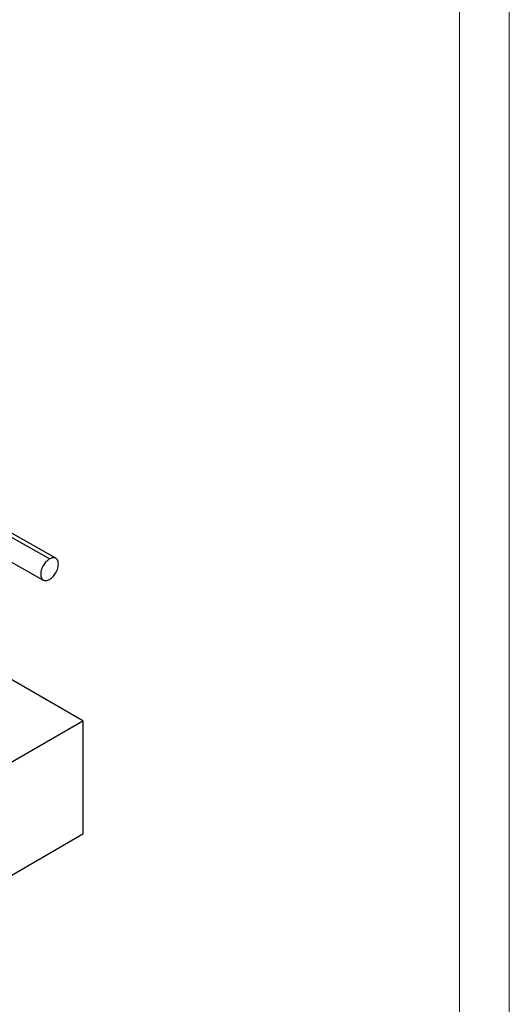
# Model space of a CAD drawing. Header units: millimetres. Extents: x 0 to 844, y 0 to 663.
# Tile 81 of 87: x 792 to 841, y 327 to 426. Entities that reach past the tile are written whole.
import ezdxf

# ---------------------------------------------------------------- set-up
doc = ezdxf.new("R2010")
doc.units = ezdxf.units.MM
doc.layers.add('TRAIT-FORT', color=4, linetype='Continuous', lineweight=25)

msp = doc.modelspace()

# ---------------------------------------------------------------- linework, layer by layer
at = {"color": 7, "linetype": 'Continuous', "lineweight": 18}
for p, q in [((841, 594), (841, 0)), ((836, 589), (836, 5))]:
    msp.add_line(p, q, dxfattribs=at)
at = {"layer": 'TRAIT-FORT', "color": 4, "linetype": 'Continuous', "lineweight": 25}
for p, q in [((794.7221, 371.6124), (771.4545, 384.775)), ((795.3482, 371.6771), (771.8209, 384.9866)), ((769.2873, 383.5239), (794.096, 369.4896)), ((798.0833, 355.3195), (778.7198, 366.4978)), ((690.0714, 292.9656), (798.0833, 355.3195)), ((798.0833, 355.3195), (798.0833, 343.888)), ((798.0833, 343.888), (739.7964, 310.2396))]:
    msp.add_line(p, q, dxfattribs=at)
for points in [[(794.7221, 371.6124), (794.685, 371.591), (794.6455, 371.5655), (794.5621, 371.5045), (794.5182, 371.4689), (794.427, 371.3855), (794.3796, 371.3377), (794.2836, 371.2282), (794.2349, 371.1665), (794.1399, 371.0293), (794.0935, 370.9538), (794.0079, 370.791), (793.9687, 370.7039), (793.9029, 370.5235), (793.8764, 370.4302), (793.8404, 370.2458), (793.8309, 370.1546), (793.8309, 369.9831), (793.8404, 369.9028), (793.8764, 369.7599), (793.9029, 369.6973), (793.9687, 369.5929), (794.0079, 369.551), (794.0935, 369.4871), (794.1399, 369.4651), (794.2349, 369.4377), (794.2836, 369.4322), (794.3796, 369.4336), (794.427, 369.4404), (794.5182, 369.4623), (794.5621, 369.4774), (794.6455, 369.5127), (794.685, 369.5328), (794.7221, 369.5542)], [(794.7221, 369.5542), (794.7593, 369.5757), (794.7987, 369.6011), (794.8821, 369.6621), (794.926, 369.6977), (795.0173, 369.7812), (795.0646, 369.829), (795.1606, 369.9385), (795.2093, 370.0001), (795.3044, 370.1373), (795.3507, 370.2129), (795.4364, 370.3756), (795.4756, 370.4628), (795.5413, 370.6432), (795.5679, 370.7364), (795.6039, 370.9209), (795.6133, 371.012), (795.6133, 371.1836), (795.6039, 371.2638), (795.5679, 371.4067), (795.5413, 371.4693), (795.4756, 371.5738), (795.4364, 371.6157), (795.3507, 371.6795), (795.3044, 371.7016), (795.2093, 371.729), (795.1606, 371.7345), (795.0646, 371.7331), (795.0173, 371.7263), (794.926, 371.7043), (794.8821, 371.6892), (794.7987, 371.654), (794.7593, 371.6339), (794.7221, 371.6124)]]:
    msp.add_open_spline(points, degree=3, knots=[0, 0, 0, 0, 0.0625, 0.0625, 0.125, 0.125, 0.1875, 0.1875, 0.25, 0.25, 0.3125, 0.3125, 0.375, 0.375, 0.4375, 0.4375, 0.5, 0.5, 0.5625, 0.5625, 0.625, 0.625, 0.6875, 0.6875, 0.75, 0.75, 0.8125, 0.8125, 0.875, 0.875, 0.9375, 0.9375, 1, 1, 1, 1], dxfattribs=at)

doc.saveas('drawing.dxf')
